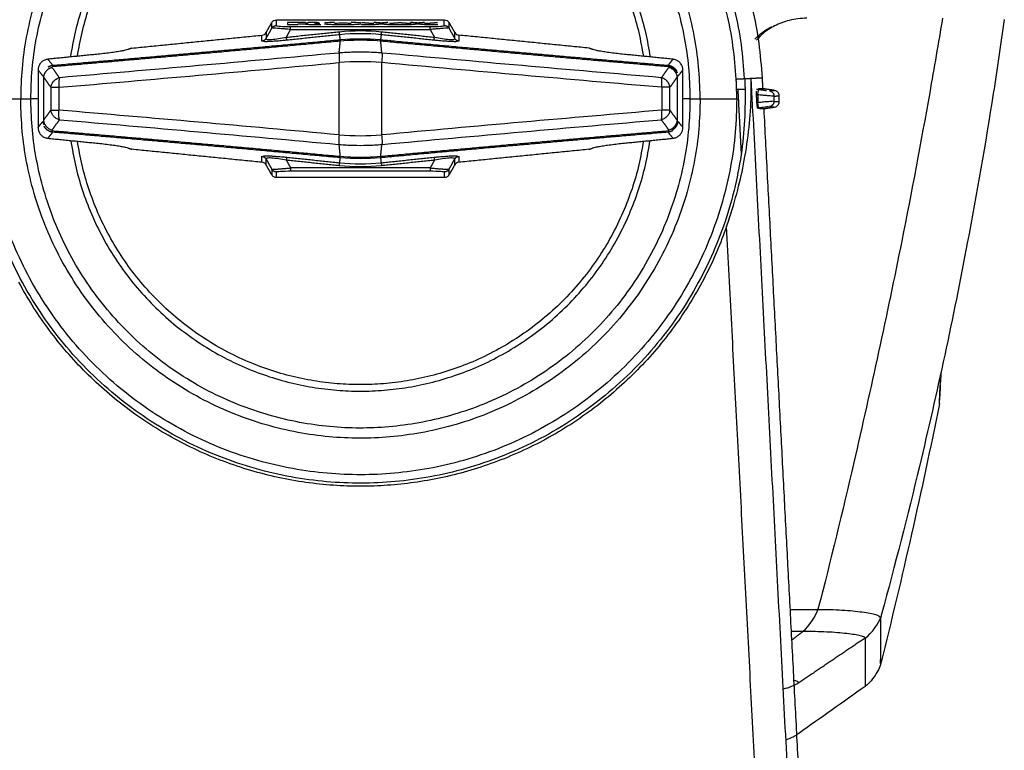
# Model space of a CAD drawing. Header units: millimetres. Extents: x 4946 to 6276, y -4769 to -3439.
# Tile 28 of 195: x 5205 to 5296, y -3686 to -3619. Entities that reach past the tile are written whole.
import ezdxf

# ---------------------------------------------------------------- set-up
doc = ezdxf.new("R2010")
doc.units = ezdxf.units.MM
doc.layers.add('ROXX_NEOmini_FIXTURE', color=7, linetype='Continuous', true_color=0x000000)

msp = doc.modelspace()

# ---------------------------------------------------------------- linework, layer by layer
at = {"layer": 'ROXX_NEOmini_FIXTURE', "color": 18, "lineweight": -3, "true_color": 0x000000}
for points, weights in [([(5235.58, -3588.789), (5200.399, -3589.67), (5199.518, -3624.851)], [1, 0.724580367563, 1]), ([(5273.456, -3623.841), (5271.663, -3589.646), (5237.432, -3588.789)], [1, 0.733931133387, 1]), ([(5228.362, -3619.29), (5228.506, -3619.041), (5228.795, -3619.041)], [1, 0.866025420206, 1]), ([(5230.094, -3619.411), (5230.094, -3619.151), (5230.094, -3619.131)], [1, 0.866025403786, 1]), ([(5242.919, -3619.411), (5242.919, -3619.151), (5242.919, -3619.131)], [1, 0.866025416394, 1]), ([(5244.218, -3619.041), (5244.506, -3619.041), (5244.651, -3619.29)], [1, 0.866025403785, 1]), ([(5234.608, -3619.891), (5234.591, -3619.872), (5234.558, -3619.613)], [1, 0.865399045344, 1]), ([(5238.405, -3619.891), (5238.421, -3619.872), (5238.455, -3619.613)], [1, 0.865399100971, 1]), ([(5208.154, -3622.811), (5221.285, -3621.693), (5234.626, -3620.452)], [1, 0.998548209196, 1]), ([(5208.222, -3622.702), (5221.333, -3621.584), (5234.653, -3620.345)], [1, 0.998555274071, 1]), ([(5227.838, -3620.233), (5227.709, -3620.454), (5227.454, -3620.48)], [1, 0.88980152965, 1]), ([(5229.751, -3620.393), (5229.735, -3620.375), (5229.702, -3620.116)], [1, 0.865398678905, 1]), ([(5233.782, -3620.431), (5233.68, -3620.483), (5233.58, -3620.539)], [0.874965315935, 0.872329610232, 0.870018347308]), ([(5238.359, -3620.345), (5251.679, -3621.584), (5264.791, -3622.702)], [1, 0.998555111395, 1]), ([(5238.387, -3620.454), (5251.728, -3621.693), (5264.859, -3622.812)], [1, 0.998562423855, 1]), ([(5239.457, -3620.553), (5239.339, -3620.486), (5239.218, -3620.425)], [0.869442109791, 0.872138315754, 0.875292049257]), ([(5243.261, -3620.393), (5243.278, -3620.375), (5243.311, -3620.116)], [1, 0.865398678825, 1]), ([(5245.558, -3620.48), (5245.303, -3620.454), (5245.175, -3620.233)], [1, 0.889801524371, 1]), ([(5207.802, -3622.844), (5207.996, -3622.725), (5208.222, -3622.702)], [0.889449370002, 0.919642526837, 1]), ([(5208.222, -3622.702), (5208.183, -3622.719), (5208.154, -3622.811)], [1, 0.980887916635, 1]), ([(5209.786, -3622.671), (5209.792, -3622.619), (5209.799, -3622.567)], [0.956885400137, 0.956235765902, 0.955590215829]), ([(5210.397, -3622.619), (5210.403, -3622.567), (5210.409, -3622.515)], [0.955342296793, 0.954682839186, 0.954027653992]), ([(5262.603, -3622.515), (5262.61, -3622.567), (5262.616, -3622.62)], [0.954027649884, 0.954691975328, 0.955360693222]), ([(5263.214, -3622.567), (5263.22, -3622.62), (5263.227, -3622.673)], [0.9555902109, 0.956245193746, 0.956904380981]), ([(5264.791, -3622.702), (5265.333, -3622.758), (5265.581, -3623.244)], [1, 0.826527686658, 0.886835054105]), ([(5264.836, -3622.753), (5264.815, -3622.713), (5264.791, -3622.702)], [0.990852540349, 0.987853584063, 1]), ([(5264.859, -3622.812), (5265.426, -3622.91), (5265.627, -3623.399)], [1, 0.828703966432, 0.914239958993]), ([(5207.961, -3622.97), (5207.442, -3623.235), (5207.375, -3623.775)], [0.942297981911, 0.837909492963, 1]), ([(5207.953, -3622.949), (5208.055, -3622.91), (5208.163, -3622.891)], [0.936611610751, 0.961989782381, 1]), ([(5265.638, -3623.775), (5265.553, -3623.089), (5264.85, -3622.891)], [1, 0.802807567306, 1]), ([(5208.841, -3623.841), (5208.755, -3624.121), (5208.804, -3624.725)], [1, 0.854997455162, 1]), ([(5264.208, -3624.725), (5264.258, -3624.121), (5264.172, -3623.841)], [1, 0.854954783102, 1]), ([(5264.962, -3624.725), (5264.877, -3624.038), (5264.172, -3623.841)], [1, 0.802280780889, 1]), ([(5271.049, -3623.967), (5271.739, -3623.931), (5271.825, -3623.926)], [1, 0.816478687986, 1]), ([(5271.086, -3624.909), (5271.074, -3624.438), (5271.049, -3623.967)], [1, 0.999907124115, 1]), ([(5271.825, -3623.926), (5271.85, -3624.408), (5271.862, -3624.89)], [1, 0.999907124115, 1]), ([(5208.05, -3624.725), (5208.226, -3624.725), (5208.804, -3624.725)], [1, 0.860967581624, 1]), ([(5264.962, -3624.725), (5264.787, -3624.725), (5264.208, -3624.725)], [1, 0.860974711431, 1]), ([(5266.795, -3625.259), (5266.8, -3625.518), (5266.8, -3625.777)], [1, 0.999963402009, 1]), ([(5267.733, -3625.777), (5267.733, -3625.51), (5267.729, -3625.243)], [1, 0.999963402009, 1]), ([(5271.086, -3624.909), (5271.776, -3624.892), (5271.862, -3624.89)], [1, 0.816478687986, 1]), ([(5271.097, -3625.777), (5271.097, -3625.343), (5271.086, -3624.909)], [1, 0.999921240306, 1]), ([(5271.862, -3624.89), (5271.873, -3625.333), (5271.873, -3625.777)], [1, 0.999921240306, 1]), ([(5273.028, -3625.415), (5273.1, -3624.933), (5273.102, -3624.92)], [1, 0.716297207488, 1]), ([(5273.494, -3624.831), (5273.496, -3624.904), (5273.498, -3624.977)], [0.99233902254, 0.992915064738, 0.993495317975]), ([(5274.095, -3625.045), (5274.517, -3625.11), (5274.517, -3625.54)], [1, 0.758234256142, 1]), ([(5205.279, -3625.777), (5205.748, -3625.777), (5206.213, -3625.777)], [1, 0.972373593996, 1]), ([(5205.284, -3626.312), (5205.279, -3626.045), (5205.279, -3625.777)], [1, 0.999963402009, 1]), ([(5206.217, -3626.296), (5206.213, -3626.037), (5206.213, -3625.777)], [1, 0.999963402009, 1]), ([(5266.8, -3625.777), (5267.265, -3625.777), (5267.733, -3625.777)], [1, 0.972373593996, 1]), ([(5273.102, -3626.634), (5273.1, -3626.622), (5273.028, -3626.14)], [1, 0.716297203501, 1]), ([(5274.517, -3626.015), (5274.517, -3626.445), (5274.095, -3626.509)], [1, 0.758234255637, 1]), ([(5208.05, -3626.83), (5208.226, -3626.83), (5208.804, -3626.83)], [1, 0.860960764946, 1]), ([(5208.841, -3627.714), (5208.755, -3627.434), (5208.804, -3626.83)], [1, 0.854949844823, 1]), ([(5264.172, -3627.713), (5264.257, -3627.434), (5264.208, -3626.83)], [1, 0.854996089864, 1]), ([(5264.962, -3626.83), (5264.787, -3626.83), (5264.208, -3626.83)], [1, 0.860968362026, 1]), ([(5207.424, -3628.14), (5207.364, -3628.023), (5207.343, -3627.897)], [0.903021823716, 0.921316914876, 0.958850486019]), ([(5207.375, -3627.78), (5207.46, -3628.466), (5208.163, -3628.664)], [1, 0.802808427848, 1]), ([(5265.142, -3628.533), (5265.579, -3628.257), (5265.638, -3627.78)], [0.924261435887, 0.853934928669, 1]), ([(5265.195, -3628.627), (5265.677, -3628.363), (5265.69, -3627.86)], [0.910096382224, 0.832746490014, 1]), ([(5208.222, -3628.853), (5207.679, -3628.797), (5207.432, -3628.311)], [1, 0.826527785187, 0.886835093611]), ([(5234.625, -3631.101), (5221.285, -3629.862), (5208.154, -3628.744)], [1, 0.998556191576, 1]), ([(5234.612, -3631.206), (5221.313, -3629.969), (5208.222, -3628.853)], [0.999995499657, 0.99855736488, 1]), ([(5209.786, -3628.883), (5209.792, -3628.935), (5209.799, -3628.988)], [0.956887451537, 0.956236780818, 0.955590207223]), ([(5264.79, -3628.853), (5251.679, -3629.971), (5238.359, -3631.209)], [1, 0.998555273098, 1]), ([(5264.858, -3628.744), (5251.728, -3629.862), (5238.387, -3631.102)], [1, 0.998548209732, 1]), ([(5263.214, -3628.988), (5263.22, -3628.936), (5263.226, -3628.883)], [0.955590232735, 0.956235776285, 0.956885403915]), ([(5265.21, -3628.711), (5265.016, -3628.83), (5264.79, -3628.853)], [0.88944905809, 0.919642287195, 1]), ([(5264.79, -3628.853), (5264.83, -3628.835), (5264.858, -3628.744)], [1, 0.98088845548, 1]), ([(5265.159, -3628.561), (5265.013, -3628.636), (5264.85, -3628.664)], [0.915067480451, 0.943654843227, 1]), ([(5227.454, -3631.075), (5227.7, -3631.1), (5227.83, -3631.309)], [1, 0.89349225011, 0.992865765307]), ([(5229.751, -3631.161), (5229.735, -3631.18), (5229.702, -3631.438)], [1, 0.865398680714, 1]), ([(5234.558, -3631.941), (5234.591, -3631.683), (5234.608, -3631.664)], [1, 0.865399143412, 1]), ([(5234.653, -3631.209), (5234.642, -3631.2), (5234.634, -3631.162)], [1, 0.988021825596, 0.990483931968]), ([(5238.387, -3631.102), (5238.378, -3631.194), (5238.359, -3631.209)], [1, 0.980520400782, 1]), ([(5238.405, -3631.664), (5238.421, -3631.683), (5238.455, -3631.941)], [1, 0.865399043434, 1]), ([(5239.23, -3631.123), (5239.345, -3631.065), (5239.457, -3631.001)], [0.874965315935, 0.871996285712, 0.869438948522]), ([(5243.261, -3631.161), (5243.278, -3631.18), (5243.311, -3631.438)], [1, 0.865398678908, 1]), ([(5245.192, -3631.295), (5245.323, -3631.099), (5245.558, -3631.075)], [0.985971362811, 0.897330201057, 1]), ([(5228.795, -3632.514), (5228.506, -3632.514), (5228.362, -3632.265)], [1, 0.866025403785, 1]), ([(5230.094, -3632.144), (5230.094, -3632.403), (5230.094, -3632.423)], [1, 0.866025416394, 1]), ([(5242.919, -3632.144), (5242.919, -3632.403), (5242.919, -3632.423)], [1, 0.866025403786, 1]), ([(5244.651, -3632.265), (5244.506, -3632.514), (5244.218, -3632.514)], [1, 0.866025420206, 1])]:
    msp.add_rational_spline(points, weights, degree=2, dxfattribs=at)
for points, weights, knots in [([(5271.825, -3623.926), (5270.022, -3589.52), (5235.58, -3590.422), (5201.139, -3591.324), (5201.139, -3625.777)], [1, 0.716301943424, 1, 0.716301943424, 1], [-109.257502, -109.257502, -109.257502, -54.628751, -54.628751, 0, 0, 0]), ([(5271.049, -3623.967), (5269.286, -3590.317), (5235.601, -3591.199), (5201.916, -3592.081), (5201.916, -3625.777)], [1, 0.716301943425, 1, 0.716301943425, 1], [-106.858227, -106.858227, -106.858227, -53.429113, -53.429113, 0, 0, 0]), ([(5267.729, -3625.243), (5267.199, -3594.287), (5236.239, -3594.551), (5205.279, -3594.816), (5205.279, -3625.777)], [1, 0.71012512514, 1, 0.71012512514, 1], [-97.568294, -97.568294, -97.568294, -48.784147, -48.784147, 0, 0, 0]), ([(5206.213, -3625.777), (5206.213, -3595.742), (5236.247, -3595.485), (5266.281, -3595.228), (5266.795, -3625.259)], [1, 0.71012512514, 1, 0.71012512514, 1], [0, 0, 0, 47.325687, 47.325687, 94.651375, 94.651375, 94.651375]), ([(5209.886, -3621.909), (5213.233, -3598.877), (5236.506, -3598.877), (5259.8, -3598.877), (5263.13, -3621.932)], [0.9476312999, 0.73617625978, 1, 0.736008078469, 0.94790108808], [4.193726, 4.193726, 4.193726, 42.254421, 42.254421, 80.339379, 80.339379, 80.339379]), ([(5210.498, -3621.87), (5213.862, -3599.477), (5236.506, -3599.477), (5259.15, -3599.477), (5262.514, -3621.87)], [0.946126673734, 0.737118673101, 1, 0.737118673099, 0.946126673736], [-78.390776, -78.390776, -78.390776, -41.311943, -41.311943, -4.233111, -4.233111, -4.233111]), ([(5271.873, -3625.777), (5271.873, -3660.703), (5236.95, -3661.142), (5202.027, -3661.58), (5201.15, -3626.665)], [1, 0.711530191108, 1, 0.711530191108, 1], [-110.221555, -110.221555, -110.221555, -55.110777, -55.110777, 0, 0, 0]), ([(5271.097, -3625.777), (5271.097, -3659.936), (5236.94, -3660.365), (5202.784, -3660.794), (5201.927, -3626.646)], [1, 0.711530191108, 1, 0.711530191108, 1], [-107.801108, -107.801108, -107.801108, -53.900554, -53.900554, 0, 0, 0]), ([(5267.733, -3625.777), (5267.733, -3656.738), (5236.773, -3657.003), (5205.814, -3657.268), (5205.284, -3626.312)], [1, 0.71012512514, 1, 0.71012512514, 1], [-97.568294, -97.568294, -97.568294, -48.784147, -48.784147, 0, 0, 0]), ([(5266.8, -3625.777), (5266.8, -3655.813), (5236.765, -3656.07), (5206.731, -3656.327), (5206.217, -3626.296)], [1, 0.71012512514, 1, 0.71012512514, 1], [-94.651375, -94.651375, -94.651375, -47.325687, -47.325687, 0, 0, 0]), ([(5209.883, -3629.623), (5213.213, -3652.677), (5236.506, -3652.677), (5259.8, -3652.677), (5263.13, -3629.623)], [0.947901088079, 0.73600807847, 1, 0.73600807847, 0.94790108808], [4.169464, 4.169464, 4.169464, 42.254421, 42.254421, 80.339379, 80.339379, 80.339379]), ([(5262.519, -3629.653), (5259.178, -3652.077), (5236.506, -3652.077), (5213.862, -3652.077), (5210.498, -3629.685)], [0.946507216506, 0.736879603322, 1, 0.737118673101, 0.946126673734], [-78.424496, -78.424496, -78.424496, -41.311943, -41.311943, -4.233111, -4.233111, -4.233111]), ([(5270.163, -3637.53), (5262.492, -3659.495), (5239.298, -3661.317), (5216.103, -3663.139), (5205.098, -3642.641)], [1, 0.837432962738, 1, 0.837432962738, 1], [0, 0, 0, 41.226859, 41.226859, 82.453717, 82.453717, 82.453717])]:
    msp.add_rational_spline(points, weights, degree=2, knots=knots, dxfattribs=at)
for points, degree in [([(5227.839, -3619.68), (5228.101, -3619.226), (5228.362, -3618.773)], 2), ([(5228.362, -3618.773), (5228.41, -3618.689), (5228.535, -3618.573), (5228.699, -3618.522), (5228.795, -3618.522)], 3), ([(5228.362, -3619.239), (5228.362, -3619.006), (5228.362, -3618.773)], 2), ([(5228.795, -3618.522), (5236.506, -3618.522), (5244.218, -3618.522)], 2), ([(5228.795, -3619.041), (5228.795, -3618.781), (5228.795, -3618.522)], 2), ([(5228.795, -3619.041), (5228.795, -3619.065), (5229.045, -3619.114), (5229.747, -3619.131), (5230.094, -3619.131)], 3), ([(5229.795, -3618.761), (5229.795, -3618.851), (5229.795, -3618.942)], 2), ([(5231.459, -3618.761), (5230.627, -3618.761), (5229.795, -3618.761)], 2), ([(5229.795, -3618.942), (5230.267, -3618.942), (5230.739, -3618.942)], 2), ([(5230.094, -3619.131), (5236.506, -3619.131), (5242.919, -3619.131)], 2), ([(5230.739, -3618.883), (5231.01, -3618.883), (5231.282, -3618.883)], 2), ([(5231.282, -3618.883), (5231.554, -3618.912), (5231.826, -3618.942)], 2), ([(5231.826, -3618.942), (5232.344, -3618.942), (5232.863, -3618.942)], 2), ([(5236.612, -3618.942), (5237.176, -3618.942), (5237.741, -3618.942)], 2), ([(5236.634, -3618.76), (5237.188, -3618.803), (5237.742, -3618.845)], 2), ([(5237.741, -3618.942), (5238.084, -3618.912), (5238.427, -3618.883)], 2), ([(5238.427, -3618.819), (5238.088, -3618.789), (5237.748, -3618.76)], 2), ([(5239.036, -3618.767), (5238.732, -3618.793), (5238.427, -3618.819)], 2), ([(5238.427, -3618.883), (5238.771, -3618.912), (5239.114, -3618.942)], 2), ([(5239.114, -3618.942), (5240.108, -3618.942), (5241.102, -3618.942)], 2), ([(5239.142, -3618.858), (5239.131, -3618.857), (5239.12, -3618.856)], 2), ([(5239.198, -3618.838), (5239.652, -3618.804), (5240.106, -3618.769)], 2), ([(5240.106, -3618.769), (5240.637, -3618.81), (5241.168, -3618.85)], 2), ([(5241.102, -3618.942), (5241.445, -3618.912), (5241.788, -3618.883)], 2), ([(5241.788, -3618.818), (5241.448, -3618.789), (5241.109, -3618.76)], 2), ([(5242.4, -3618.766), (5242.094, -3618.792), (5241.788, -3618.818)], 2), ([(5241.788, -3618.883), (5242.131, -3618.912), (5242.474, -3618.942)], 2), ([(5242.481, -3618.856), (5242.444, -3618.853), (5242.407, -3618.85)], 2), ([(5242.474, -3618.942), (5243.041, -3618.942), (5243.608, -3618.942)], 2), ([(5242.48, -3618.845), (5243.032, -3618.803), (5243.585, -3618.76)], 2), ([(5242.919, -3619.131), (5243.266, -3619.131), (5243.968, -3619.114), (5244.218, -3619.065), (5244.218, -3619.041)], 3), ([(5244.218, -3618.522), (5244.314, -3618.522), (5244.477, -3618.573), (5244.603, -3618.689), (5244.651, -3618.773)], 3), ([(5244.218, -3619.041), (5244.218, -3618.781), (5244.218, -3618.522)], 2), ([(5244.651, -3618.773), (5244.912, -3619.226), (5245.173, -3619.68)], 2), ([(5244.651, -3619.29), (5244.651, -3619.031), (5244.651, -3618.773)], 2), ([(5272.774, -3620.283), (5273.209, -3619.813), (5273.738, -3619.427), (5274.325, -3619.128)], 3), ([(5215.506, -3621.123), (5221.481, -3620.526), (5227.456, -3619.928)], 2), ([(5227.454, -3620.48), (5227.455, -3620.204), (5227.456, -3619.928)], 2), ([(5227.456, -3619.928), (5227.626, -3619.911), (5227.754, -3619.828), (5227.839, -3619.68)], 3), ([(5227.838, -3620.233), (5228.1, -3619.761), (5228.362, -3619.29)], 2), ([(5227.839, -3619.68), (5227.838, -3619.956), (5227.838, -3620.233)], 2), ([(5230.094, -3619.411), (5229.926, -3619.395), (5229.608, -3619.366), (5229.234, -3619.334), (5228.866, -3619.306), (5228.59, -3619.29), (5228.48, -3619.286), (5228.438, -3619.286)], 3), ([(5229.702, -3620.116), (5229.898, -3619.764), (5230.094, -3619.411)], 2), ([(5229.702, -3620.116), (5232.13, -3619.865), (5234.558, -3619.613)], 2), ([(5234.608, -3619.891), (5232.179, -3620.142), (5229.751, -3620.393)], 2), ([(5230.094, -3619.411), (5236.506, -3619.411), (5242.919, -3619.411)], 2), ([(5234.558, -3619.613), (5235.851, -3619.478), (5237.162, -3619.478), (5238.455, -3619.613)], 3), ([(5238.405, -3619.891), (5237.145, -3619.76), (5235.868, -3619.76), (5234.608, -3619.891)], 3), ([(5234.649, -3620.308), (5234.629, -3620.099), (5234.608, -3619.891)], 2), ([(5238.405, -3619.891), (5238.385, -3620.093), (5238.364, -3620.296)], 2), ([(5243.261, -3620.393), (5240.833, -3620.142), (5238.405, -3619.891)], 2), ([(5238.455, -3619.613), (5240.883, -3619.865), (5243.311, -3620.116)], 2), ([(5244.569, -3619.286), (5244.526, -3619.286), (5244.413, -3619.29), (5244.126, -3619.308), (5243.767, -3619.335), (5243.377, -3619.369), (5243.075, -3619.396), (5242.919, -3619.411)], 3), ([(5242.919, -3619.411), (5243.115, -3619.764), (5243.311, -3620.116)], 2), ([(5244.651, -3619.29), (5244.913, -3619.761), (5245.175, -3620.233)], 2), ([(5245.173, -3619.68), (5245.259, -3619.828), (5245.386, -3619.911), (5245.557, -3619.928)], 3), ([(5245.175, -3620.233), (5245.174, -3619.956), (5245.173, -3619.68)], 2), ([(5257.506, -3621.123), (5251.531, -3620.526), (5245.557, -3619.928)], 2), ([(5245.557, -3619.928), (5245.558, -3620.204), (5245.558, -3620.48)], 2), ([(5229.751, -3620.393), (5229.635, -3620.406), (5229.411, -3620.428), (5229.101, -3620.456), (5228.821, -3620.479), (5228.569, -3620.497), (5228.345, -3620.511), (5228.146, -3620.521), (5227.972, -3620.527), (5227.821, -3620.529), (5227.694, -3620.528), (5227.625, -3620.524), (5227.595, -3620.521)], 3), ([(5234.557, -3621.515), (5234.611, -3620.983), (5234.664, -3620.45)], 2), ([(5234.664, -3620.45), (5234.67, -3620.39), (5234.679, -3620.352), (5234.69, -3620.342)], 3), ([(5234.664, -3620.45), (5235.071, -3620.414), (5235.89, -3620.365), (5237.123, -3620.365), (5237.942, -3620.414), (5238.349, -3620.45)], 3), ([(5234.69, -3620.342), (5235.894, -3620.231), (5237.118, -3620.231), (5238.322, -3620.342)], 3), ([(5238.349, -3620.45), (5238.343, -3620.39), (5238.334, -3620.352), (5238.322, -3620.342)], 3), ([(5238.479, -3621.569), (5238.423, -3621.011), (5238.368, -3620.452)], 2), ([(5245.417, -3620.521), (5245.387, -3620.524), (5245.318, -3620.528), (5245.19, -3620.529), (5245.04, -3620.527), (5244.866, -3620.521), (5244.667, -3620.511), (5244.443, -3620.497), (5244.191, -3620.479), (5243.911, -3620.456), (5243.602, -3620.428), (5243.378, -3620.406), (5243.261, -3620.393)], 3), ([(5212.243, -3621.696), (5210.008, -3621.919), (5207.772, -3622.143)], 2), ([(5234.496, -3621.573), (5225.888, -3622.365), (5217.321, -3623.123), (5208.841, -3623.841)], 3), ([(5215.128, -3621.254), (5215.068, -3621.275), (5214.905, -3621.319), (5214.536, -3621.394), (5214.064, -3621.472), (5213.508, -3621.551), (5212.89, -3621.628), (5212.463, -3621.674), (5212.243, -3621.696)], 3), ([(5215.506, -3621.123), (5215.317, -3621.189), (5215.128, -3621.254)], 2), ([(5234.552, -3621.568), (5234.548, -3621.61), (5234.542, -3621.716), (5234.544, -3621.928), (5234.555, -3622.18), (5234.568, -3622.361), (5234.575, -3622.452)], 3), ([(5238.461, -3621.568), (5238.029, -3621.533), (5237.16, -3621.487), (5235.852, -3621.487), (5234.984, -3621.533), (5234.552, -3621.568)], 3), ([(5238.489, -3622.457), (5238.505, -3622.284), (5238.529, -3621.91), (5238.524, -3621.652), (5238.516, -3621.573)], 3), ([(5264.172, -3623.841), (5255.692, -3623.123), (5247.124, -3622.365), (5238.516, -3621.573)], 3), ([(5257.885, -3621.254), (5257.695, -3621.189), (5257.506, -3621.123)], 2), ([(5260.769, -3621.696), (5260.55, -3621.674), (5260.122, -3621.628), (5259.505, -3621.551), (5258.949, -3621.472), (5258.476, -3621.394), (5258.108, -3621.319), (5257.945, -3621.275), (5257.885, -3621.254)], 3), ([(5265.241, -3622.143), (5263.005, -3621.919), (5260.769, -3621.696)], 2), ([(5207.772, -3622.143), (5207.671, -3622.153), (5207.482, -3622.201), (5207.227, -3622.354), (5207.029, -3622.573), (5206.902, -3622.843), (5206.873, -3623.035), (5206.873, -3623.137)], 3), ([(5207.772, -3622.143), (5207.997, -3622.422), (5208.222, -3622.702)], 2), ([(5208.804, -3624.725), (5217.306, -3624.006), (5225.894, -3623.25), (5234.524, -3622.457)], 3), ([(5234.524, -3622.457), (5234.524, -3625.777), (5234.524, -3629.098)], 2), ([(5238.437, -3622.452), (5237.157, -3622.354), (5235.856, -3622.354), (5234.575, -3622.452)], 3), ([(5238.453, -3622.425), (5238.452, -3622.434), (5238.451, -3622.444), (5238.45, -3622.453)], 3), ([(5264.208, -3624.725), (5255.707, -3624.006), (5247.118, -3623.25), (5238.489, -3622.457)], 3), ([(5238.489, -3629.098), (5238.489, -3625.777), (5238.489, -3622.457)], 2), ([(5264.791, -3622.702), (5265.016, -3622.422), (5265.241, -3622.143)], 2), ([(5266.139, -3623.137), (5266.139, -3623.035), (5266.11, -3622.843), (5265.984, -3622.573), (5265.785, -3622.354), (5265.53, -3622.201), (5265.342, -3622.153), (5265.241, -3622.143)], 3), ([(5206.873, -3623.137), (5207.098, -3623.415), (5207.323, -3623.694)], 2), ([(5206.873, -3623.137), (5206.873, -3625.777), (5206.873, -3628.418)], 2), ([(5208.841, -3623.841), (5208.502, -3623.366), (5208.163, -3622.891)], 2), ([(5264.85, -3622.891), (5264.511, -3623.366), (5264.172, -3623.841)], 2), ([(5266.139, -3623.137), (5265.915, -3623.415), (5265.69, -3623.694)], 2), ([(5266.139, -3628.418), (5266.139, -3625.777), (5266.139, -3623.137)], 2), ([(5207.375, -3623.775), (5207.713, -3624.25), (5208.05, -3624.725)], 2), ([(5207.375, -3623.775), (5207.375, -3625.777), (5207.375, -3627.78)], 2), ([(5208.05, -3624.725), (5208.063, -3624.627), (5208.12, -3624.431), (5208.296, -3624.164), (5208.544, -3623.956), (5208.74, -3623.869), (5208.841, -3623.841)], 3), ([(5264.962, -3624.725), (5265.3, -3624.25), (5265.638, -3623.775)], 2), ([(5265.638, -3627.78), (5265.638, -3625.777), (5265.638, -3623.775)], 2), ([(5271.825, -3623.926), (5272.127, -3623.911), (5272.43, -3623.895)], 2), ([(5272.414, -3625.777), (5272.422, -3625.56), (5272.432, -3625.13), (5272.437, -3624.499), (5272.433, -3624.094), (5272.43, -3623.895)], 3), ([(5272.43, -3623.895), (5272.943, -3623.868), (5273.456, -3623.841)], 2), ([(5280.696, -3781.627), (5276.563, -3702.761), (5272.43, -3623.895)], 2), ([(5273.509, -3624.855), (5273.482, -3624.348), (5273.456, -3623.841)], 2), ([(5208.05, -3624.725), (5208.05, -3625.777), (5208.05, -3626.83)], 2), ([(5208.804, -3626.83), (5208.804, -3625.777), (5208.804, -3624.725)], 2), ([(5264.208, -3624.725), (5264.208, -3625.777), (5264.208, -3626.83)], 2), ([(5264.962, -3626.83), (5264.962, -3625.777), (5264.962, -3624.725)], 2), ([(5271.19, -3624.895), (5271.347, -3627.886), (5271.504, -3630.877)], 2), ([(5272.882, -3625.079), (5272.881, -3625.108), (5272.879, -3625.171), (5272.88, -3625.279), (5272.883, -3625.354), (5272.885, -3625.393)], 3), ([(5272.885, -3625.393), (5272.905, -3625.774), (5272.925, -3626.156)], 2), ([(5272.885, -3625.393), (5272.957, -3625.404), (5273.028, -3625.415)], 2), ([(5272.92, -3624.892), (5273.011, -3624.906), (5273.102, -3624.92)], 2), ([(5273.028, -3625.415), (5273.028, -3625.777), (5273.028, -3626.14)], 2), ([(5274.517, -3625.54), (5274.498, -3625.541), (5274.403, -3625.536), (5274.202, -3625.522), (5273.823, -3625.49), (5273.482, -3625.459), (5273.182, -3625.43), (5273.028, -3625.415)], 3), ([(5273.509, -3624.855), (5273.304, -3624.868), (5273.1, -3624.88)], 2), ([(5274.578, -3625.013), (5274.043, -3624.934), (5273.509, -3624.855)], 2), ([(5274.095, -3625.045), (5274.336, -3625.029), (5274.578, -3625.013)], 2), ([(5274.517, -3625.54), (5274.762, -3625.523), (5275.006, -3625.507)], 2), ([(5275.006, -3625.507), (5275.006, -3625.363), (5274.905, -3625.163), (5274.72, -3625.035), (5274.578, -3625.013)], 3), ([(5275.006, -3626.047), (5275.006, -3625.777), (5275.006, -3625.507)], 2), ([(5201.916, -3625.777), (5203.598, -3625.777), (5205.279, -3625.777)], 2), ([(5206.894, -3625.777), (5206.553, -3625.777), (5206.213, -3625.777)], 2), ([(5266.8, -3625.777), (5266.485, -3625.777), (5266.171, -3625.777)], 2), ([(5267.733, -3625.777), (5269.415, -3625.777), (5271.097, -3625.777)], 2), ([(5270.163, -3637.53), (5270.529, -3636.48), (5271.152, -3634.421), (5271.738, -3631.903), (5272.237, -3628.771), (5272.38, -3626.786), (5272.414, -3625.777)], 3), ([(5273.028, -3626.14), (5272.977, -3626.148), (5272.925, -3626.156)], 2), ([(5272.925, -3626.156), (5272.934, -3626.319), (5272.959, -3626.524), (5272.991, -3626.647), (5273.011, -3626.648)], 3), ([(5274.517, -3626.015), (5274.496, -3626.014), (5274.396, -3626.018), (5274.049, -3626.045), (5273.575, -3626.087), (5273.211, -3626.122), (5273.028, -3626.14)], 3), ([(5274.517, -3625.54), (5274.517, -3625.777), (5274.517, -3626.015)], 2), ([(5274.517, -3626.015), (5274.762, -3626.031), (5275.006, -3626.047)], 2), ([(5274.578, -3626.541), (5274.72, -3626.52), (5274.905, -3626.392), (5275.006, -3626.191), (5275.006, -3626.047)], 3), ([(5207.375, -3627.78), (5207.713, -3627.305), (5208.05, -3626.83)], 2), ([(5208.841, -3627.714), (5208.74, -3627.685), (5208.544, -3627.599), (5208.295, -3627.39), (5208.119, -3627.124), (5208.063, -3626.928), (5208.05, -3626.83)], 3), ([(5234.524, -3629.098), (5225.894, -3628.305), (5217.306, -3627.548), (5208.804, -3626.83)], 3), ([(5264.208, -3626.83), (5255.707, -3627.548), (5247.118, -3628.305), (5238.489, -3629.098)], 3), ([(5264.962, -3626.83), (5264.95, -3626.928), (5264.893, -3627.124), (5264.717, -3627.39), (5264.469, -3627.599), (5264.273, -3627.685), (5264.172, -3627.713)], 3), ([(5265.638, -3627.78), (5265.3, -3627.305), (5264.962, -3626.83)], 2), ([(5273.102, -3626.634), (5273.057, -3626.641), (5273.011, -3626.648)], 2), ([(5273.101, -3626.654), (5273.353, -3626.67), (5273.605, -3626.687)], 2), ([(5273.605, -3626.687), (5274.091, -3626.614), (5274.578, -3626.541)], 2), ([(5274.095, -3626.509), (5274.336, -3626.525), (5274.578, -3626.541)], 2), ([(5206.873, -3628.418), (5207.098, -3628.139), (5207.323, -3627.86)], 2), ([(5208.163, -3628.664), (5208.502, -3628.189), (5208.841, -3627.714)], 2), ([(5208.841, -3627.714), (5217.321, -3628.432), (5225.888, -3629.189), (5234.496, -3629.982)], 3), ([(5238.516, -3629.982), (5247.124, -3629.189), (5255.692, -3628.432), (5264.172, -3627.713)], 3), ([(5264.172, -3627.713), (5264.511, -3628.189), (5264.85, -3628.664)], 2), ([(5265.69, -3627.86), (5265.915, -3628.139), (5266.139, -3628.418)], 2), ([(5206.873, -3628.418), (5206.873, -3628.519), (5206.902, -3628.712), (5207.029, -3628.981), (5207.227, -3629.2), (5207.482, -3629.354), (5207.671, -3629.402), (5207.772, -3629.412)], 3), ([(5208.222, -3628.853), (5207.997, -3629.132), (5207.772, -3629.412)], 2), ([(5234.552, -3629.987), (5234.547, -3629.945), (5234.542, -3629.839), (5234.543, -3629.626), (5234.554, -3629.375), (5234.568, -3629.193), (5234.575, -3629.102)], 3), ([(5234.575, -3629.102), (5235.856, -3629.201), (5237.156, -3629.201), (5238.437, -3629.102)], 3), ([(5238.516, -3629.982), (5238.524, -3629.902), (5238.529, -3629.644), (5238.505, -3629.27), (5238.489, -3629.098)], 3), ([(5265.241, -3629.412), (5265.016, -3629.132), (5264.79, -3628.853)], 2), ([(5265.241, -3629.412), (5265.342, -3629.402), (5265.53, -3629.354), (5265.786, -3629.2), (5265.984, -3628.981), (5266.11, -3628.712), (5266.139, -3628.519), (5266.139, -3628.418)], 3), ([(5207.772, -3629.412), (5210.008, -3629.636), (5212.243, -3629.859)], 2), ([(5212.243, -3629.859), (5212.463, -3629.881), (5212.89, -3629.927), (5213.508, -3630.003), (5214.064, -3630.082), (5214.536, -3630.161), (5214.905, -3630.235), (5215.068, -3630.28), (5215.128, -3630.3)], 3), ([(5215.128, -3629.345), (5215.128, -3629.397), (5215.128, -3629.449)], 2), ([(5234.552, -3629.987), (5234.983, -3630.021), (5235.852, -3630.068), (5237.16, -3630.068), (5238.029, -3630.021), (5238.461, -3629.987)], 3), ([(5234.664, -3631.104), (5234.608, -3630.546), (5234.552, -3629.987)], 2), ([(5238.367, -3631.103), (5238.423, -3630.544), (5238.479, -3629.985)], 2), ([(5257.885, -3630.3), (5257.945, -3630.28), (5258.108, -3630.235), (5258.476, -3630.161), (5258.949, -3630.082), (5259.505, -3630.003), (5260.122, -3629.927), (5260.55, -3629.881), (5260.769, -3629.859)], 3), ([(5260.769, -3629.859), (5263.005, -3629.636), (5265.241, -3629.412)], 2), ([(5215.128, -3630.3), (5215.317, -3630.366), (5215.506, -3630.431)], 2), ([(5227.456, -3631.626), (5221.481, -3631.029), (5215.506, -3630.431)], 2), ([(5257.506, -3630.431), (5251.531, -3631.029), (5245.557, -3631.626)], 2), ([(5257.506, -3630.431), (5257.695, -3630.366), (5257.885, -3630.3)], 2), ([(5227.456, -3631.626), (5227.455, -3631.351), (5227.454, -3631.075)], 2), ([(5227.839, -3631.874), (5227.754, -3631.726), (5227.626, -3631.643), (5227.456, -3631.626)], 3), ([(5227.595, -3631.033), (5227.626, -3631.031), (5227.695, -3631.027), (5227.822, -3631.026), (5227.972, -3631.028), (5228.147, -3631.034), (5228.346, -3631.044), (5228.57, -3631.057), (5228.822, -3631.076), (5229.102, -3631.099), (5229.411, -3631.127), (5229.635, -3631.149), (5229.751, -3631.161)], 3), ([(5229.702, -3631.438), (5229.46, -3631.389), (5228.97, -3631.3), (5228.306, -3631.219), (5227.886, -3631.226), (5227.826, -3631.285), (5227.838, -3631.322)], 3), ([(5227.839, -3631.874), (5227.838, -3631.598), (5227.838, -3631.322)], 2), ([(5227.838, -3631.322), (5228.1, -3631.793), (5228.362, -3632.265)], 2), ([(5229.702, -3631.438), (5229.898, -3631.791), (5230.094, -3632.144)], 2), ([(5234.558, -3631.941), (5232.13, -3631.69), (5229.702, -3631.438)], 2), ([(5229.751, -3631.161), (5232.179, -3631.413), (5234.608, -3631.664)], 2), ([(5234.608, -3631.664), (5234.63, -3631.437), (5234.653, -3631.209)], 2), ([(5234.608, -3631.664), (5235.868, -3631.795), (5237.145, -3631.795), (5238.405, -3631.664)], 3), ([(5238.348, -3631.104), (5237.941, -3631.141), (5237.122, -3631.19), (5235.89, -3631.19), (5235.071, -3631.141), (5234.664, -3631.104)], 3), ([(5238.323, -3631.213), (5237.118, -3631.323), (5235.894, -3631.323), (5234.69, -3631.213)], 3), ([(5238.363, -3631.243), (5238.384, -3631.454), (5238.405, -3631.664)], 2), ([(5238.405, -3631.664), (5240.833, -3631.413), (5243.261, -3631.161)], 2), ([(5243.311, -3631.438), (5240.883, -3631.69), (5238.455, -3631.941)], 2), ([(5243.311, -3631.438), (5243.115, -3631.791), (5242.919, -3632.144)], 2), ([(5243.261, -3631.161), (5243.378, -3631.149), (5243.602, -3631.127), (5243.911, -3631.099), (5244.192, -3631.076), (5244.443, -3631.057), (5244.667, -3631.043), (5244.866, -3631.034), (5245.041, -3631.028), (5245.191, -3631.026), (5245.318, -3631.027), (5245.388, -3631.031), (5245.418, -3631.033)], 3), ([(5245.175, -3631.322), (5245.187, -3631.285), (5245.127, -3631.226), (5244.706, -3631.219), (5244.042, -3631.3), (5243.553, -3631.389), (5243.311, -3631.438)], 3), ([(5244.651, -3632.265), (5244.913, -3631.793), (5245.175, -3631.322)], 2), ([(5245.173, -3631.874), (5245.174, -3631.598), (5245.175, -3631.322)], 2), ([(5245.557, -3631.626), (5245.386, -3631.643), (5245.259, -3631.726), (5245.173, -3631.874)], 3), ([(5245.558, -3631.075), (5245.558, -3631.351), (5245.557, -3631.626)], 2), ([(5228.362, -3632.782), (5228.101, -3632.328), (5227.839, -3631.874)], 2), ([(5228.362, -3632.265), (5228.362, -3632.523), (5228.362, -3632.782)], 2), ([(5228.443, -3632.269), (5228.486, -3632.269), (5228.6, -3632.265), (5228.887, -3632.247), (5229.246, -3632.219), (5229.635, -3632.186), (5229.938, -3632.159), (5230.094, -3632.144)], 3), ([(5228.795, -3632.514), (5228.795, -3632.49), (5229.045, -3632.441), (5229.747, -3632.423), (5230.094, -3632.423)], 3), ([(5228.795, -3633.033), (5228.795, -3632.773), (5228.795, -3632.514)], 2), ([(5242.919, -3632.144), (5236.506, -3632.144), (5230.094, -3632.144)], 2), ([(5230.094, -3632.423), (5236.506, -3632.423), (5242.919, -3632.423)], 2), ([(5238.455, -3631.941), (5237.162, -3632.077), (5235.851, -3632.077), (5234.558, -3631.941)], 3), ([(5242.919, -3632.144), (5243.086, -3632.16), (5243.405, -3632.189), (5243.779, -3632.22), (5244.147, -3632.248), (5244.423, -3632.265), (5244.533, -3632.269), (5244.574, -3632.269)], 3), ([(5242.919, -3632.423), (5243.266, -3632.423), (5243.968, -3632.441), (5244.218, -3632.49), (5244.218, -3632.514)], 3), ([(5244.218, -3632.514), (5244.218, -3632.773), (5244.218, -3633.033)], 2), ([(5245.173, -3631.874), (5244.912, -3632.328), (5244.651, -3632.782)], 2), ([(5244.651, -3632.782), (5244.651, -3632.523), (5244.651, -3632.265)], 2), ([(5228.795, -3633.033), (5228.699, -3633.033), (5228.535, -3632.982), (5228.41, -3632.865), (5228.362, -3632.782)], 3), ([(5244.218, -3633.033), (5236.506, -3633.033), (5228.795, -3633.033)], 2), ([(5244.651, -3632.782), (5244.603, -3632.865), (5244.477, -3632.982), (5244.314, -3633.033), (5244.218, -3633.033)], 3), ([(5277.715, -3781.627), (5273.939, -3709.579), (5270.163, -3637.53)], 2), ([(5289.722, -3653.848), (5289.722, -3653.848), (5289.768, -3652.965), (5289.861, -3651.2)], 3), ([(5278.547, -3672.791), (5277.705, -3672.791), (5276.863, -3672.791), (5276.021, -3672.792)], 3), ([(5277.199, -3674.764), (5277.794, -3674.293), (5278.448, -3673.198), (5278.547, -3672.791)], 3), ([(5282.906, -3675.387), (5283.527, -3674.968), (5284.201, -3673.939), (5284.306, -3673.555)], 3), ([(5276.124, -3674.764), (5276.482, -3674.764), (5276.841, -3674.764), (5277.199, -3674.764)], 3), ([(5276.185, -3675.558), (5276.692, -3675.161), (5277.199, -3674.764)], 2), ([(5282.906, -3675.387), (5279.856, -3677.449), (5276.806, -3679.51)], 2), ([(5282.906, -3675.387), (5282.906, -3678.348), (5282.907, -3679.836), (5282.907, -3679.836)], 3), ([(5276.806, -3679.51), (5276.75, -3679.548), (5276.692, -3679.585), (5276.631, -3679.621)], 3)]:
    msp.add_open_spline(points, degree=degree, dxfattribs=at)
for points, knots in [([(5231.445, -3618.803), (5231.487, -3618.803), (5231.567, -3618.804), (5231.643, -3618.806), (5231.674, -3618.807)], [0, 0, 0, 0, 0.2370146, 0.4501843, 0.4501843, 0.4501843, 0.4501843]), ([(5232.688, -3618.793), (5232.647, -3618.787), (5232.528, -3618.778), (5232.273, -3618.767), (5231.978, -3618.762), (5231.772, -3618.761), (5231.674, -3618.761)], [2.655721, 2.655721, 2.655721, 2.655721, 3.137829, 3.676944, 4.288941, 4.838005, 4.838005, 4.838005, 4.838005]), ([(5232.243, -3618.875), (5232.336, -3618.872), (5232.508, -3618.866), (5232.696, -3618.85), (5232.749, -3618.837), (5232.763, -3618.83)], [0, 0, 0, 0, 0.559746, 1.08005, 1.623602, 1.623602, 1.623602, 1.623602]), ([(5234.13, -3618.762), (5234.12, -3618.762), (5233.964, -3618.765), (5233.683, -3618.774), (5233.365, -3618.796), (5233.239, -3618.813), (5233.196, -3618.822)], [6.150148, 6.150148, 6.150148, 6.150148, 6.209386, 7.067119, 7.856021, 8.628191, 8.628191, 8.628191, 8.628191]), ([(5233.196, -3618.881), (5233.239, -3618.89), (5233.365, -3618.907), (5233.684, -3618.929), (5234.116, -3618.943), (5234.627, -3618.949), (5235.163, -3618.949), (5235.671, -3618.942), (5236.102, -3618.929), (5236.42, -3618.907), (5236.546, -3618.89), (5236.589, -3618.881)], [0.790181, 0.790181, 0.790181, 0.790181, 1.562734, 2.352339, 3.213401, 4.194782, 5.23596, 6.209782, 7.067333, 7.856061, 8.628103, 8.628103, 8.628103, 8.628103]), ([(5234.132, -3618.842), (5234.147, -3618.836), (5234.202, -3618.825), (5234.375, -3618.812), (5234.613, -3618.804), (5234.796, -3618.802), (5234.892, -3618.802)], [2.475998, 2.475998, 2.475998, 2.475998, 2.95431, 3.406265, 3.881809, 4.427622, 4.427622, 4.427622, 4.427622]), ([(5234.892, -3618.802), (5234.98, -3618.802), (5235.161, -3618.804), (5235.398, -3618.813), (5235.576, -3618.827), (5235.639, -3618.838), (5235.654, -3618.844)], [0, 0, 0, 0, 0.493567, 1.014491, 1.509894, 1.959001, 1.959001, 1.959001, 1.959001]), ([(5236.589, -3618.822), (5236.546, -3618.813), (5236.42, -3618.796), (5236.101, -3618.774), (5235.821, -3618.765), (5235.665, -3618.762), (5235.655, -3618.762)], [0.790267, 0.790267, 0.790267, 0.790267, 1.56269, 2.35212, 3.212995, 3.267544, 3.267544, 3.267544, 3.267544]), ([(5277.542, -3618.377), (5276.996, -3618.377), (5276.448, -3618.442), (5275.918, -3618.574), (5275.456, -3618.69), (5275.005, -3618.856), (5274.581, -3619.075), (5274.209, -3619.266), (5273.857, -3619.498), (5273.538, -3619.768), (5273.314, -3619.957), (5273.106, -3620.165), (5272.918, -3620.39)], [0.253631, 0.253631, 0.253631, 0.253631, 1.896894, 1.896894, 1.896894, 3.331797, 3.331797, 3.331797, 4.591287, 4.591287, 4.591287, 5.475022, 5.475022, 5.475022, 5.475022]), ([(5290.006, -3618.377), (5289.627, -3620.66), (5288.452, -3627.503), (5285.886, -3641.153), (5282.443, -3656.981), (5279.733, -3668.257), (5278.563, -3672.728)], [0, 0, 0, 0, 7.101202, 21.30361, 42.607222, 56.80963, 56.80963, 56.80963, 56.80963]), ([(5295.691, -3618.487), (5295.371, -3620.757), (5294.347, -3627.634), (5291.967, -3641.371), (5288.54, -3657.351), (5285.609, -3668.795), (5284.341, -3673.43), (5284.306, -3673.555)], [0, 0, 0, 0, 7.041611, 21.351011, 42.81511, 57.12451, 57.522594, 57.522594, 57.522594, 57.522594]), ([(5227.84, -3620.265), (5227.851, -3620.287), (5227.93, -3620.329), (5228.307, -3620.335), (5228.971, -3620.254), (5229.459, -3620.165), (5229.702, -3620.116)], [0.232864, 0.232864, 0.232864, 0.232864, 0.735393, 1.470786, 2.206178, 2.941571, 2.941571, 2.941571, 2.941571]), ([(5243.311, -3620.116), (5243.553, -3620.165), (5244.042, -3620.254), (5244.706, -3620.335), (5245.127, -3620.329), (5245.187, -3620.27), (5245.175, -3620.233)], [0, 0, 0, 0, 0.735386, 1.470772, 2.206159, 2.941545, 2.941545, 2.941545, 2.941545]), ([(5273.102, -3624.92), (5273.168, -3624.93), (5273.294, -3624.948), (5273.466, -3624.973), (5273.61, -3624.993), (5273.729, -3625.008), (5273.795, -3625.016), (5273.825, -3625.02)], [0, 0, 0, 0, 0.1997247, 0.3802089, 0.5420393, 0.6859125, 0.8147146, 0.8147146, 0.8147146, 0.8147146]), ([(5274.018, -3626.513), (5273.98, -3626.517), (5273.88, -3626.528), (5273.669, -3626.554), (5273.405, -3626.59), (5273.206, -3626.619), (5273.102, -3626.634)], [0.295323, 0.295323, 0.295323, 0.295323, 0.581819, 0.862442, 1.152405, 1.468774, 1.468774, 1.468774, 1.468774]), ([(5284.306, -3673.555), (5284.307, -3673.503), (5284.234, -3673.398), (5283.803, -3673.204), (5282.744, -3673.023), (5280.824, -3672.817), (5279.306, -3672.791), (5278.547, -3672.791)], [-9.218948, -9.218948, -9.218948, -9.218948, -8.066805, -6.914414, -4.609632, -2.304849, 0, 0, 0, 0]), ([(5284.306, -3673.555), (5284.305, -3674.999), (5284.348, -3677.094), (5284.27, -3677.722), (5284.27, -3677.722)], [0, 0, 0, 0, 60.347865, 120.695408, 120.695408, 120.695408, 120.695408]), ([(5277.199, -3674.764), (5277.938, -3674.764), (5279.42, -3674.781), (5281.306, -3674.953), (5282.368, -3675.103), (5282.816, -3675.263), (5282.9, -3675.346), (5282.906, -3675.387)], [-9.019453, -9.019453, -9.019453, -9.019453, -6.764541, -4.509694, -2.254847, -1.127423, 0, 0, 0, 0]), ([(5275.383, -3680.058), (5275.416, -3680.053), (5275.45, -3680.046), (5275.483, -3680.039), (5275.556, -3680.024), (5275.631, -3680.005), (5275.705, -3679.985), (5275.738, -3679.976), (5275.771, -3679.966), (5275.803, -3679.956), (5275.895, -3679.928), (5275.987, -3679.896), (5276.076, -3679.861), (5276.177, -3679.822), (5276.276, -3679.778), (5276.373, -3679.731), (5276.457, -3679.69), (5276.539, -3679.647), (5276.619, -3679.6)], [3.394079, 3.394079, 3.394079, 3.394079, 3.500788, 3.500788, 3.500788, 3.732264, 3.732264, 3.732264, 3.835226, 3.835226, 3.835226, 4.123903, 4.123903, 4.123903, 4.4503, 4.4503, 4.4503, 4.735053, 4.735053, 4.735053, 4.735053]), ([(5276.36, -3679.27), (5276.41, -3679.281), (5276.71, -3679.355), (5276.831, -3679.438), (5276.806, -3679.51)], [5.703, 5.703, 5.703, 5.703, 6.069053, 8.092071, 8.092071, 8.092071, 8.092071])]:
    msp.add_open_spline(points, degree=3, knots=knots, dxfattribs=at)
at = {"layer": 'ROXX_NEOmini_FIXTURE', "color": 18, "true_color": 0x000000}
for points, degree in [([(5278.64, -3722.774), (5276.123, -3674.73), (5273.605, -3626.687)], 2), ([(5278.64, -3722.774), (5276.123, -3674.73), (5273.605, -3626.687)], 2), ([(5289.765, -3653.507), (5289.773, -3653.357), (5289.814, -3652.575), (5289.888, -3651.161)], 3), ([(5289.765, -3653.507), (5289.773, -3653.357), (5289.814, -3652.575), (5289.888, -3651.161)], 3), ([(5289.727, -3653.849), (5288.108, -3661.851), (5286.31, -3669.816), (5284.336, -3677.738)], 3), ([(5289.727, -3653.849), (5288.108, -3661.851), (5286.31, -3669.816), (5284.336, -3677.738)], 3), ([(5282.907, -3679.836), (5280.873, -3681.279), (5278.839, -3682.722), (5276.805, -3684.166)], 3), ([(5282.907, -3679.836), (5280.873, -3681.279), (5278.839, -3682.722), (5276.805, -3684.166)], 3)]:
    msp.add_open_spline(points, degree=degree, dxfattribs=at)
for points, knots in [([(5289.861, -3651.2), (5289.861, -3651.194), (5289.871, -3651.14), (5289.907, -3650.967), (5289.923, -3650.891)], [-29.331437, -29.331437, -29.331437, -29.331437, -27.998188, -27.144966, -27.144966, -27.144966, -27.144966]), ([(5289.861, -3651.2), (5289.861, -3651.194), (5289.871, -3651.14), (5289.907, -3650.967), (5289.923, -3650.891)], [-29.331437, -29.331437, -29.331437, -29.331437, -27.998188, -27.144966, -27.144966, -27.144966, -27.144966]), ([(5284.319, -3677.078), (5284.319, -3677.249), (5284.319, -3677.388), (5284.319, -3677.62), (5284.319, -3677.702), (5284.319, -3677.756), (5284.318, -3677.782), (5284.314, -3677.832), (5284.302, -3677.879), (5284.29, -3677.916), (5284.215, -3678.148), (5284.039, -3678.463), (5283.914, -3678.666), (5283.647, -3679.098), (5283.279, -3679.571), (5282.907, -3679.836)], [76.050021, 76.050021, 76.050021, 76.050021, 94.310784, 94.310784, 115.241886, 115.241886, 123.089296, 123.089296, 123.203128, 123.203128, 123.203128, 124.046292, 124.046292, 124.046292, 125.584939, 125.584939, 125.584939, 125.584939]), ([(5284.319, -3677.078), (5284.319, -3677.249), (5284.319, -3677.388), (5284.319, -3677.62), (5284.319, -3677.702), (5284.319, -3677.756), (5284.318, -3677.782), (5284.314, -3677.832), (5284.302, -3677.879), (5284.29, -3677.916), (5284.215, -3678.148), (5284.039, -3678.463), (5283.914, -3678.666), (5283.647, -3679.098), (5283.279, -3679.571), (5282.907, -3679.836)], [76.050021, 76.050021, 76.050021, 76.050021, 94.310784, 94.310784, 115.241886, 115.241886, 123.089296, 123.089296, 123.203128, 123.203128, 123.203128, 124.046292, 124.046292, 124.046292, 125.584939, 125.584939, 125.584939, 125.584939]), ([(5276.807, -3684.169), (5276.755, -3684.205), (5276.691, -3684.248), (5276.604, -3684.304), (5276.513, -3684.363), (5276.421, -3684.416), (5276.31, -3684.477), (5276.24, -3684.514), (5276.117, -3684.572), (5275.914, -3684.67), (5275.631, -3684.749)], [0.64676, 0.64676, 0.64676, 0.64676, 1.061524, 1.061524, 1.061524, 2.212643, 2.212643, 3.599821, 3.599821, 4.682495, 4.682495, 4.682495, 4.682495]), ([(5276.807, -3684.169), (5276.755, -3684.205), (5276.691, -3684.248), (5276.604, -3684.304), (5276.513, -3684.363), (5276.421, -3684.416), (5276.31, -3684.477), (5276.24, -3684.514), (5276.117, -3684.572), (5275.914, -3684.67), (5275.631, -3684.749)], [0.64676, 0.64676, 0.64676, 0.64676, 1.061524, 1.061524, 1.061524, 2.212643, 2.212643, 3.599821, 3.599821, 4.682495, 4.682495, 4.682495, 4.682495])]:
    msp.add_open_spline(points, degree=3, knots=knots, dxfattribs=at)

doc.saveas('drawing.dxf')
